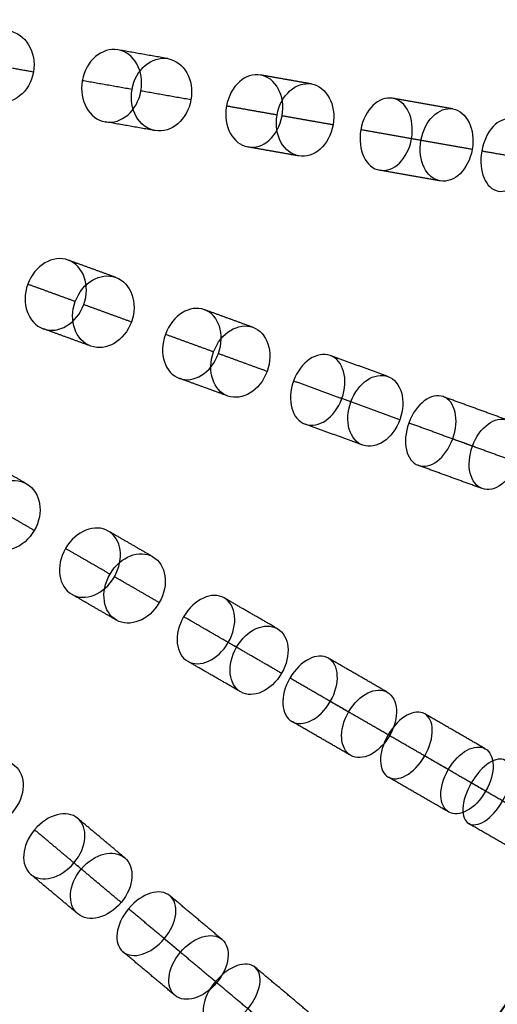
# Model space of a CAD drawing. Header units: millimetres. Extents: x -60 to 60, y -60 to 60.
# Tile 40 of 61: x 31 to 44, y -31 to -4. Entities that reach past the tile are written whole.
import ezdxf

# ---------------------------------------------------------------- set-up
doc = ezdxf.new("R2010")
doc.units = ezdxf.units.MM
doc.header["$MEASUREMENT"] = 0
doc.layers.add('Metal', color=7, linetype='Continuous', true_color=0xb2b2b2)
doc.layers.add('Opal glass', color=7, linetype='Continuous', true_color=0x7b7b7b)

msp = doc.modelspace()

# ---------------------------------------------------------------- linework, layer by layer
at = {"layer": 'Metal'}
for centre, radius in [((0.397, -0.384, 97.154), 56.961), ((0.397, -0.384, 93.154), 53.961), ((0.397, -0.384, 100.154), 53.961)]:
    msp.add_circle(centre, radius, dxfattribs=at)
for centre, radius, start, end in [((0.397, -0.384, 107.154), 56.961, 285.0362, 95.9739), ((0.397, -0.384, 107.154), 56.961, 285.0362, 95.9739), ((0.397, -0.384, 102.154), 56.961, 285.5577, 85.3424), ((0.397, -0.384, 107.154), 55.461, 285.159, 95.8511), ((0.397, -0.384, 107.154), 53.961, 285.2887, 95.7214), ((0.397, -0.384, 107.154), 53.961, 285.2887, 95.7214), ((0.39, -0.346, 97.154), 60, 180, 0), ((0.39, -0.346, 107.154), 60, 180, 0), ((0.39, -0.346, 97.154), 60, 180, 0), ((0.39, -0.346, 97.154), 58.5, 180, 360), ((0.39, -0.346, 97.154), 57, 180, 0), ((0.39, -0.346, 107.154), 57, 180, 0), ((0.39, -0.346, 97.154), 57, 180, 0)]:
    msp.add_arc(centre, radius, start, end, dxfattribs=at)
for points, knots in [([(31.643, -5.857, 158.074), (31.741, -5.304, 158.074), (31.424, -4.803, 158.313), (30.958, -4.721, 158.598), (30.492, -4.638, 158.882), (30.023, -5.001, 159.121), (29.925, -5.554, 159.121), (29.828, -6.107, 159.121), (30.144, -6.608, 158.882), (30.611, -6.69, 158.598), (31.077, -6.773, 158.313), (31.546, -6.41, 158.074), (31.643, -5.857, 158.074)], [0, 0, 0, 0, 1.752923, 1.752923, 1.752923, 3.505767, 3.505767, 3.505767, 5.258611, 5.258611, 5.258611, 7.011534, 7.011534, 7.011534, 7.011534]), ([(31.643, -5.857, 158.074), (31.741, -5.304, 158.074), (31.424, -4.803, 158.313), (30.958, -4.721, 158.598), (30.492, -4.638, 158.882), (30.023, -5.001, 159.121), (29.925, -5.554, 159.121), (29.828, -6.107, 159.121), (30.144, -6.608, 158.882), (30.611, -6.69, 158.598), (31.077, -6.773, 158.313), (31.546, -6.41, 158.074), (31.643, -5.857, 158.074)], [0, 0, 0, 0, 1.752923, 1.752923, 1.752923, 3.505767, 3.505767, 3.505767, 5.258611, 5.258611, 5.258611, 7.011534, 7.011534, 7.011534, 7.011534]), ([(34.585, -6.376, 152.357), (34.488, -6.927, 152.357), (34.046, -7.296, 152.632), (33.609, -7.219, 152.96), (33.172, -7.142, 153.289), (32.883, -6.644, 153.563), (32.981, -6.093, 153.563), (33.078, -5.542, 153.563), (33.52, -5.172, 153.289), (33.957, -5.249, 152.96), (34.394, -5.326, 152.632), (34.682, -5.824, 152.357), (34.585, -6.376, 152.357)], [0, 0, 0, 0, 1.74963, 1.74963, 1.74963, 3.499203, 3.499203, 3.499203, 5.248777, 5.248777, 5.248777, 6.998407, 6.998407, 6.998407, 6.998407]), ([(34.585, -6.376, 152.357), (34.488, -6.927, 152.357), (34.046, -7.296, 152.632), (33.609, -7.219, 152.96), (33.172, -7.142, 153.289), (32.883, -6.644, 153.563), (32.981, -6.093, 153.563), (33.078, -5.542, 153.563), (33.52, -5.172, 153.289), (33.957, -5.249, 152.96), (34.394, -5.326, 152.632), (34.682, -5.824, 152.357), (34.585, -6.376, 152.357)], [0, 0, 0, 0, 1.74963, 1.74963, 1.74963, 3.499203, 3.499203, 3.499203, 5.248777, 5.248777, 5.248777, 6.998407, 6.998407, 6.998407, 6.998407]), ([(35.954, -6.617, 155.069), (36.051, -6.067, 155.069), (35.762, -5.568, 155.34), (35.322, -5.49, 155.664), (34.882, -5.413, 155.989), (34.439, -5.782, 156.26), (34.342, -6.333, 156.26), (34.245, -6.883, 156.26), (34.535, -7.382, 155.989), (34.975, -7.46, 155.664), (35.415, -7.537, 155.34), (35.857, -7.168, 155.069), (35.954, -6.617, 155.069)], [0, 0, 0, 0, 1.748435, 1.748435, 1.748435, 3.496823, 3.496823, 3.496823, 5.245211, 5.245211, 5.245211, 6.993645, 6.993645, 6.993645, 6.993645]), ([(35.954, -6.617, 155.069), (36.051, -6.067, 155.069), (35.762, -5.568, 155.34), (35.322, -5.49, 155.664), (34.882, -5.413, 155.989), (34.439, -5.782, 156.26), (34.342, -6.333, 156.26), (34.245, -6.883, 156.26), (34.535, -7.382, 155.989), (34.975, -7.46, 155.664), (35.415, -7.537, 155.34), (35.857, -7.168, 155.069), (35.954, -6.617, 155.069)], [0, 0, 0, 0, 1.748435, 1.748435, 1.748435, 3.496823, 3.496823, 3.496823, 5.245211, 5.245211, 5.245211, 6.993645, 6.993645, 6.993645, 6.993645]), ([(38.45, -7.057, 149.052), (38.351, -7.619, 149.052), (37.922, -7.98, 149.372), (37.516, -7.908, 149.739), (37.11, -7.836, 150.105), (36.83, -7.35, 150.425), (36.929, -6.789, 150.425), (37.028, -6.228, 150.425), (37.457, -5.867, 150.105), (37.863, -5.938, 149.739), (38.27, -6.01, 149.372), (38.549, -6.496, 149.052), (38.45, -7.057, 149.052)], [0, 0, 0, 0, 1.767236, 1.767236, 1.767236, 3.534244, 3.534244, 3.534244, 5.301251, 5.301251, 5.301251, 7.068488, 7.068488, 7.068488, 7.068488]), ([(38.45, -7.057, 149.052), (38.351, -7.619, 149.052), (37.922, -7.98, 149.372), (37.516, -7.908, 149.739), (37.11, -7.836, 150.105), (36.83, -7.35, 150.425), (36.929, -6.789, 150.425), (37.028, -6.228, 150.425), (37.457, -5.867, 150.105), (37.863, -5.938, 149.739), (38.27, -6.01, 149.372), (38.549, -6.496, 149.052), (38.45, -7.057, 149.052)], [0, 0, 0, 0, 1.767236, 1.767236, 1.767236, 3.534244, 3.534244, 3.534244, 5.301251, 5.301251, 5.301251, 7.068488, 7.068488, 7.068488, 7.068488]), ([(39.846, -7.303, 151.817), (39.945, -6.744, 151.817), (39.664, -6.256, 152.13), (39.254, -6.183, 152.492), (38.843, -6.111, 152.853), (38.412, -6.473, 153.166), (38.314, -7.033, 153.166), (38.215, -7.593, 153.166), (38.496, -8.081, 152.853), (38.906, -8.153, 152.492), (39.317, -8.225, 152.13), (39.747, -7.863, 151.817), (39.846, -7.303, 151.817)], [0, 0, 0, 0, 1.764149, 1.764149, 1.764149, 3.528113, 3.528113, 3.528113, 5.292078, 5.292078, 5.292078, 7.056226, 7.056226, 7.056226, 7.056226]), ([(39.846, -7.303, 151.817), (39.945, -6.744, 151.817), (39.664, -6.256, 152.13), (39.254, -6.183, 152.492), (38.843, -6.111, 152.853), (38.412, -6.473, 153.166), (38.314, -7.033, 153.166), (38.215, -7.593, 153.166), (38.496, -8.081, 152.853), (38.906, -8.153, 152.492), (39.317, -8.225, 152.13), (39.747, -7.863, 151.817), (39.846, -7.303, 151.817)], [0, 0, 0, 0, 1.764149, 1.764149, 1.764149, 3.528113, 3.528113, 3.528113, 5.292078, 5.292078, 5.292078, 7.056226, 7.056226, 7.056226, 7.056226]), ([(41.994, -7.682, 145.42), (41.896, -8.242, 145.42), (41.499, -8.61, 145.768), (41.127, -8.545, 146.171), (40.754, -8.479, 146.573), (40.507, -7.997, 146.921), (40.606, -7.437, 146.921), (40.704, -6.877, 146.921), (41.102, -6.509, 146.573), (41.474, -6.575, 146.171), (41.846, -6.641, 145.768), (42.093, -7.122, 145.42), (41.994, -7.682, 145.42)], [0, 0, 0, 0, 1.76442, 1.76442, 1.76442, 3.528644, 3.528644, 3.528644, 5.292867, 5.292867, 5.292867, 7.057287, 7.057287, 7.057287, 7.057287]), ([(41.994, -7.682, 145.42), (41.896, -8.242, 145.42), (41.499, -8.61, 145.768), (41.127, -8.545, 146.171), (40.754, -8.479, 146.573), (40.507, -7.997, 146.921), (40.606, -7.437, 146.921), (40.704, -6.877, 146.921), (41.102, -6.509, 146.573), (41.474, -6.575, 146.171), (41.846, -6.641, 145.768), (42.093, -7.122, 145.42), (41.994, -7.682, 145.42)], [0, 0, 0, 0, 1.76442, 1.76442, 1.76442, 3.528644, 3.528644, 3.528644, 5.292867, 5.292867, 5.292867, 7.057287, 7.057287, 7.057287, 7.057287]), ([(43.655, -7.975, 148.019), (43.753, -7.417, 148.019), (43.504, -6.933, 148.362), (43.127, -6.866, 148.759), (42.75, -6.8, 149.157), (42.35, -7.169, 149.499), (42.252, -7.728, 149.499), (42.154, -8.286, 149.499), (42.403, -8.77, 149.157), (42.78, -8.836, 148.759), (43.157, -8.903, 148.362), (43.556, -8.533, 148.019), (43.655, -7.975, 148.019)], [0, 0, 0, 0, 1.761644, 1.761644, 1.761644, 3.52313, 3.52313, 3.52313, 5.284617, 5.284617, 5.284617, 7.04626, 7.04626, 7.04626, 7.04626]), ([(43.655, -7.975, 148.019), (43.753, -7.417, 148.019), (43.504, -6.933, 148.362), (43.127, -6.866, 148.759), (42.75, -6.8, 149.157), (42.35, -7.169, 149.499), (42.252, -7.728, 149.499), (42.154, -8.286, 149.499), (42.403, -8.77, 149.157), (42.78, -8.836, 148.759), (43.157, -8.903, 148.362), (43.556, -8.533, 148.019), (43.655, -7.975, 148.019)], [0, 0, 0, 0, 1.761644, 1.761644, 1.761644, 3.52313, 3.52313, 3.52313, 5.284617, 5.284617, 5.284617, 7.04626, 7.04626, 7.04626, 7.04626]), ([(45.173, -8.243, 141.521), (45.074, -8.805, 141.521), (44.706, -9.176, 141.902), (44.37, -9.117, 142.336), (44.035, -9.057, 142.77), (43.815, -8.583, 143.15), (43.915, -8.021, 143.15), (44.014, -7.458, 143.15), (44.382, -7.088, 142.77), (44.718, -7.147, 142.336), (45.053, -7.206, 141.902), (45.272, -7.68, 141.521), (45.173, -8.243, 141.521)], [0, 0, 0, 0, 1.769106, 1.769106, 1.769106, 3.53796, 3.53796, 3.53796, 5.306813, 5.306813, 5.306813, 7.075919, 7.075919, 7.075919, 7.075919]), ([(45.173, -8.243, 141.521), (45.074, -8.805, 141.521), (44.706, -9.176, 141.902), (44.37, -9.117, 142.336), (44.035, -9.057, 142.77), (43.815, -8.583, 143.15), (43.915, -8.021, 143.15), (44.014, -7.458, 143.15), (44.382, -7.088, 142.77), (44.718, -7.147, 142.336), (45.053, -7.206, 141.902), (45.272, -7.68, 141.521), (45.173, -8.243, 141.521)], [0, 0, 0, 0, 1.769106, 1.769106, 1.769106, 3.53796, 3.53796, 3.53796, 5.306813, 5.306813, 5.306813, 7.075919, 7.075919, 7.075919, 7.075919]), ([(33.019, -12.222, 152.357), (32.827, -12.748, 152.357), (32.328, -13.035, 152.632), (31.911, -12.883, 152.96), (31.494, -12.731, 153.289), (31.296, -12.191, 153.563), (31.488, -11.665, 153.563), (31.679, -11.139, 153.563), (32.178, -10.852, 153.289), (32.595, -11.004, 152.96), (33.012, -11.156, 152.632), (33.21, -11.696, 152.357), (33.019, -12.222, 152.357)], [0, 0, 0, 0, 1.749631, 1.749631, 1.749631, 3.499204, 3.499204, 3.499204, 5.248777, 5.248777, 5.248777, 6.998407, 6.998407, 6.998407, 6.998407]), ([(33.019, -12.222, 152.357), (32.827, -12.748, 152.357), (32.328, -13.035, 152.632), (31.911, -12.883, 152.96), (31.494, -12.731, 153.289), (31.296, -12.191, 153.563), (31.488, -11.665, 153.563), (31.679, -11.139, 153.563), (32.178, -10.852, 153.289), (32.595, -11.004, 152.96), (33.012, -11.156, 152.632), (33.21, -11.696, 152.357), (33.019, -12.222, 152.357)], [0, 0, 0, 0, 1.749631, 1.749631, 1.749631, 3.499204, 3.499204, 3.499204, 5.248777, 5.248777, 5.248777, 6.998407, 6.998407, 6.998407, 6.998407]), ([(34.325, -12.698, 155.069), (34.516, -12.172, 155.069), (34.318, -11.631, 155.34), (33.898, -11.478, 155.664), (33.479, -11.325, 155.989), (32.978, -11.612, 156.26), (32.787, -12.138, 156.26), (32.596, -12.663, 156.26), (32.795, -13.205, 155.989), (33.214, -13.357, 155.664), (33.634, -13.51, 155.34), (34.134, -13.223, 155.069), (34.325, -12.698, 155.069)], [0, 0, 0, 0, 1.748435, 1.748435, 1.748435, 3.496823, 3.496823, 3.496823, 5.245211, 5.245211, 5.245211, 6.993645, 6.993645, 6.993645, 6.993645]), ([(34.325, -12.698, 155.069), (34.516, -12.172, 155.069), (34.318, -11.631, 155.34), (33.898, -11.478, 155.664), (33.479, -11.325, 155.989), (32.978, -11.612, 156.26), (32.787, -12.138, 156.26), (32.596, -12.663, 156.26), (32.795, -13.205, 155.989), (33.214, -13.357, 155.664), (33.634, -13.51, 155.34), (34.134, -13.223, 155.069), (34.325, -12.698, 155.069)], [0, 0, 0, 0, 1.748435, 1.748435, 1.748435, 3.496823, 3.496823, 3.496823, 5.245211, 5.245211, 5.245211, 6.993645, 6.993645, 6.993645, 6.993645]), ([(36.706, -13.564, 149.052), (36.511, -14.1, 149.052), (36.026, -14.381, 149.372), (35.639, -14.24, 149.739), (35.251, -14.099, 150.105), (35.061, -13.572, 150.425), (35.255, -13.036, 150.425), (35.45, -12.5, 150.425), (35.935, -12.219, 150.105), (36.323, -12.361, 149.739), (36.711, -12.502, 149.372), (36.901, -13.028, 149.052), (36.706, -13.564, 149.052)], [0, 0, 0, 0, 1.767237, 1.767237, 1.767237, 3.534244, 3.534244, 3.534244, 5.301251, 5.301251, 5.301251, 7.068488, 7.068488, 7.068488, 7.068488]), ([(36.706, -13.564, 149.052), (36.511, -14.1, 149.052), (36.026, -14.381, 149.372), (35.639, -14.24, 149.739), (35.251, -14.099, 150.105), (35.061, -13.572, 150.425), (35.255, -13.036, 150.425), (35.45, -12.5, 150.425), (35.935, -12.219, 150.105), (36.323, -12.361, 149.739), (36.711, -12.502, 149.372), (36.901, -13.028, 149.052), (36.706, -13.564, 149.052)], [0, 0, 0, 0, 1.767237, 1.767237, 1.767237, 3.534244, 3.534244, 3.534244, 5.301251, 5.301251, 5.301251, 7.068488, 7.068488, 7.068488, 7.068488]), ([(38.039, -14.049, 151.817), (38.233, -13.515, 151.817), (38.042, -12.986, 152.13), (37.65, -12.843, 152.492), (37.258, -12.701, 152.853), (36.771, -12.983, 153.166), (36.576, -13.517, 153.166), (36.382, -14.051, 153.166), (36.574, -14.58, 152.853), (36.966, -14.723, 152.492), (37.358, -14.865, 152.13), (37.844, -14.583, 151.817), (38.039, -14.049, 151.817)], [0, 0, 0, 0, 1.764148, 1.764148, 1.764148, 3.528113, 3.528113, 3.528113, 5.292077, 5.292077, 5.292077, 7.056226, 7.056226, 7.056226, 7.056226]), ([(38.039, -14.049, 151.817), (38.233, -13.515, 151.817), (38.042, -12.986, 152.13), (37.65, -12.843, 152.492), (37.258, -12.701, 152.853), (36.771, -12.983, 153.166), (36.576, -13.517, 153.166), (36.382, -14.051, 153.166), (36.574, -14.58, 152.853), (36.966, -14.723, 152.492), (37.358, -14.865, 152.13), (37.844, -14.583, 151.817), (38.039, -14.049, 151.817)], [0, 0, 0, 0, 1.764148, 1.764148, 1.764148, 3.528113, 3.528113, 3.528113, 5.292077, 5.292077, 5.292077, 7.056226, 7.056226, 7.056226, 7.056226]), ([(40.088, -14.795, 145.42), (39.894, -15.329, 145.42), (39.439, -15.623, 145.768), (39.084, -15.494, 146.171), (38.729, -15.365, 146.573), (38.569, -14.847, 146.921), (38.763, -14.313, 146.921), (38.958, -13.779, 146.921), (39.413, -13.485, 146.573), (39.768, -13.614, 146.171), (40.123, -13.744, 145.768), (40.283, -14.261, 145.42), (40.088, -14.795, 145.42)], [0, 0, 0, 0, 1.76442, 1.76442, 1.76442, 3.528643, 3.528643, 3.528643, 5.292867, 5.292867, 5.292867, 7.057287, 7.057287, 7.057287, 7.057287]), ([(40.088, -14.795, 145.42), (39.894, -15.329, 145.42), (39.439, -15.623, 145.768), (39.084, -15.494, 146.171), (38.729, -15.365, 146.573), (38.569, -14.847, 146.921), (38.763, -14.313, 146.921), (38.958, -13.779, 146.921), (39.413, -13.485, 146.573), (39.768, -13.614, 146.171), (40.123, -13.744, 145.768), (40.283, -14.261, 145.42), (40.088, -14.795, 145.42)], [0, 0, 0, 0, 1.76442, 1.76442, 1.76442, 3.528643, 3.528643, 3.528643, 5.292867, 5.292867, 5.292867, 7.057287, 7.057287, 7.057287, 7.057287]), ([(41.673, -15.372, 148.019), (41.867, -14.839, 148.019), (41.705, -14.32, 148.362), (41.346, -14.189, 148.759), (40.986, -14.058, 149.157), (40.528, -14.352, 149.499), (40.334, -14.885, 149.499), (40.14, -15.417, 149.499), (40.302, -15.937, 149.157), (40.662, -16.068, 148.759), (41.021, -16.199, 148.362), (41.479, -15.904, 148.019), (41.673, -15.372, 148.019)], [0, 0, 0, 0, 1.761644, 1.761644, 1.761644, 3.52313, 3.52313, 3.52313, 5.284616, 5.284616, 5.284616, 7.04626, 7.04626, 7.04626, 7.04626]), ([(41.673, -15.372, 148.019), (41.867, -14.839, 148.019), (41.705, -14.32, 148.362), (41.346, -14.189, 148.759), (40.986, -14.058, 149.157), (40.528, -14.352, 149.499), (40.334, -14.885, 149.499), (40.14, -15.417, 149.499), (40.302, -15.937, 149.157), (40.662, -16.068, 148.759), (41.021, -16.199, 148.362), (41.479, -15.904, 148.019), (41.673, -15.372, 148.019)], [0, 0, 0, 0, 1.761644, 1.761644, 1.761644, 3.52313, 3.52313, 3.52313, 5.284616, 5.284616, 5.284616, 7.04626, 7.04626, 7.04626, 7.04626]), ([(43.121, -15.899, 141.521), (42.926, -16.436, 141.521), (42.499, -16.737, 141.902), (42.179, -16.62, 142.336), (41.859, -16.504, 142.77), (41.725, -15.999, 143.15), (41.921, -15.462, 143.15), (42.116, -14.925, 143.15), (42.543, -14.624, 142.77), (42.863, -14.741, 142.336), (43.184, -14.858, 141.902), (43.317, -15.362, 141.521), (43.121, -15.899, 141.521)], [0, 0, 0, 0, 1.769106, 1.769106, 1.769106, 3.537959, 3.537959, 3.537959, 5.306813, 5.306813, 5.306813, 7.075919, 7.075919, 7.075919, 7.075919]), ([(43.121, -15.899, 141.521), (42.926, -16.436, 141.521), (42.499, -16.737, 141.902), (42.179, -16.62, 142.336), (41.859, -16.504, 142.77), (41.725, -15.999, 143.15), (41.921, -15.462, 143.15), (42.116, -14.925, 143.15), (42.543, -14.624, 142.77), (42.863, -14.741, 142.336), (43.184, -14.858, 141.902), (43.317, -15.362, 141.521), (43.121, -15.899, 141.521)], [0, 0, 0, 0, 1.769106, 1.769106, 1.769106, 3.537959, 3.537959, 3.537959, 5.306813, 5.306813, 5.306813, 7.075919, 7.075919, 7.075919, 7.075919]), ([(44.88, -16.539, 144.01), (45.075, -16.004, 144.01), (44.94, -15.497, 144.384), (44.614, -15.378, 144.813), (44.289, -15.26, 145.243), (43.858, -15.562, 145.616), (43.664, -16.096, 145.616), (43.469, -16.631, 145.616), (43.605, -17.139, 145.243), (43.93, -17.258, 144.813), (44.256, -17.376, 144.384), (44.686, -17.074, 144.01), (44.88, -16.539, 144.01)], [0, 0, 0, 0, 1.765809, 1.765809, 1.765809, 3.531415, 3.531415, 3.531415, 5.297022, 5.297022, 5.297022, 7.06283, 7.06283, 7.06283, 7.06283]), ([(44.88, -16.539, 144.01), (45.075, -16.004, 144.01), (44.94, -15.497, 144.384), (44.614, -15.378, 144.813), (44.289, -15.26, 145.243), (43.858, -15.562, 145.616), (43.664, -16.096, 145.616), (43.469, -16.631, 145.616), (43.605, -17.139, 145.243), (43.93, -17.258, 144.813), (44.256, -17.376, 144.384), (44.686, -17.074, 144.01), (44.88, -16.539, 144.01)], [0, 0, 0, 0, 1.765809, 1.765809, 1.765809, 3.531415, 3.531415, 3.531415, 5.297022, 5.297022, 5.297022, 7.06283, 7.06283, 7.06283, 7.06283]), ([(31.665, -18.403, 155.069), (31.944, -17.919, 155.069), (31.843, -17.351, 155.34), (31.456, -17.127, 155.664), (31.069, -16.904, 155.989), (30.527, -17.1, 156.26), (30.247, -17.584, 156.26), (29.968, -18.068, 156.26), (30.069, -18.636, 155.989), (30.456, -18.859, 155.664), (30.843, -19.083, 155.34), (31.385, -18.887, 155.069), (31.665, -18.403, 155.069)], [0, 0, 0, 0, 1.748435, 1.748435, 1.748435, 3.496823, 3.496823, 3.496823, 5.245211, 5.245211, 5.245211, 6.993645, 6.993645, 6.993645, 6.993645]), ([(31.665, -18.403, 155.069), (31.944, -17.919, 155.069), (31.843, -17.351, 155.34), (31.456, -17.127, 155.664), (31.069, -16.904, 155.989), (30.527, -17.1, 156.26), (30.247, -17.584, 156.26), (29.968, -18.068, 156.26), (30.069, -18.636, 155.989), (30.456, -18.859, 155.664), (30.843, -19.083, 155.34), (31.385, -18.887, 155.069), (31.665, -18.403, 155.069)], [0, 0, 0, 0, 1.748435, 1.748435, 1.748435, 3.496823, 3.496823, 3.496823, 5.245211, 5.245211, 5.245211, 6.993645, 6.993645, 6.993645, 6.993645]), ([(33.859, -19.669, 149.052), (33.574, -20.163, 149.052), (33.048, -20.356, 149.372), (32.691, -20.15, 149.739), (32.334, -19.944, 150.105), (32.237, -19.391, 150.425), (32.522, -18.898, 150.425), (32.807, -18.404, 150.425), (33.334, -18.211, 150.105), (33.691, -18.418, 149.739), (34.048, -18.624, 149.372), (34.144, -19.176, 149.052), (33.859, -19.669, 149.052)], [0, 0, 0, 0, 1.767236, 1.767236, 1.767236, 3.534244, 3.534244, 3.534244, 5.301251, 5.301251, 5.301251, 7.068488, 7.068488, 7.068488, 7.068488]), ([(33.859, -19.669, 149.052), (33.574, -20.163, 149.052), (33.048, -20.356, 149.372), (32.691, -20.15, 149.739), (32.334, -19.944, 150.105), (32.237, -19.391, 150.425), (32.522, -18.898, 150.425), (32.807, -18.404, 150.425), (33.334, -18.211, 150.105), (33.691, -18.418, 149.739), (34.048, -18.624, 149.372), (34.144, -19.176, 149.052), (33.859, -19.669, 149.052)], [0, 0, 0, 0, 1.767236, 1.767236, 1.767236, 3.534244, 3.534244, 3.534244, 5.301251, 5.301251, 5.301251, 7.068488, 7.068488, 7.068488, 7.068488]), ([(35.087, -20.378, 151.817), (35.371, -19.886, 151.817), (35.275, -19.332, 152.13), (34.913, -19.124, 152.492), (34.552, -18.915, 152.853), (34.024, -19.108, 153.166), (33.739, -19.6, 153.166), (33.455, -20.093, 153.166), (33.552, -20.647, 152.853), (33.913, -20.856, 152.492), (34.275, -21.064, 152.13), (34.803, -20.871, 151.817), (35.087, -20.378, 151.817)], [0, 0, 0, 0, 1.764149, 1.764149, 1.764149, 3.528113, 3.528113, 3.528113, 5.292078, 5.292078, 5.292078, 7.056226, 7.056226, 7.056226, 7.056226]), ([(35.087, -20.378, 151.817), (35.371, -19.886, 151.817), (35.275, -19.332, 152.13), (34.913, -19.124, 152.492), (34.552, -18.915, 152.853), (34.024, -19.108, 153.166), (33.739, -19.6, 153.166), (33.455, -20.093, 153.166), (33.552, -20.647, 152.853), (33.913, -20.856, 152.492), (34.275, -21.064, 152.13), (34.803, -20.871, 151.817), (35.087, -20.378, 151.817)], [0, 0, 0, 0, 1.764149, 1.764149, 1.764149, 3.528113, 3.528113, 3.528113, 5.292078, 5.292078, 5.292078, 7.056226, 7.056226, 7.056226, 7.056226]), ([(36.976, -21.469, 145.42), (36.692, -21.962, 145.42), (36.193, -22.172, 145.768), (35.866, -21.983, 146.171), (35.539, -21.794, 146.573), (35.471, -21.256, 146.921), (35.755, -20.764, 146.921), (36.039, -20.272, 146.921), (36.539, -20.062, 146.573), (36.866, -20.251, 146.171), (37.193, -20.44, 145.768), (37.26, -20.977, 145.42), (36.976, -21.469, 145.42)], [0, 0, 0, 0, 1.76442, 1.76442, 1.76442, 3.528644, 3.528644, 3.528644, 5.292867, 5.292867, 5.292867, 7.057287, 7.057287, 7.057287, 7.057287]), ([(36.976, -21.469, 145.42), (36.692, -21.962, 145.42), (36.193, -22.172, 145.768), (35.866, -21.983, 146.171), (35.539, -21.794, 146.573), (35.471, -21.256, 146.921), (35.755, -20.764, 146.921), (36.039, -20.272, 146.921), (36.539, -20.062, 146.573), (36.866, -20.251, 146.171), (37.193, -20.44, 145.768), (37.26, -20.977, 145.42), (36.976, -21.469, 145.42)], [0, 0, 0, 0, 1.76442, 1.76442, 1.76442, 3.528644, 3.528644, 3.528644, 5.292867, 5.292867, 5.292867, 7.057287, 7.057287, 7.057287, 7.057287]), ([(38.436, -22.312, 148.019), (38.72, -21.821, 148.019), (38.651, -21.282, 148.362), (38.32, -21.09, 148.759), (37.988, -20.899, 149.157), (37.486, -21.109, 149.499), (37.203, -21.6, 149.499), (36.919, -22.091, 149.499), (36.988, -22.631, 149.157), (37.32, -22.822, 148.759), (37.651, -23.014, 148.362), (38.153, -22.803, 148.019), (38.436, -22.312, 148.019)], [0, 0, 0, 0, 1.761644, 1.761644, 1.761644, 3.52313, 3.52313, 3.52313, 5.284617, 5.284617, 5.284617, 7.04626, 7.04626, 7.04626, 7.04626]), ([(38.436, -22.312, 148.019), (38.72, -21.821, 148.019), (38.651, -21.282, 148.362), (38.32, -21.09, 148.759), (37.988, -20.899, 149.157), (37.486, -21.109, 149.499), (37.203, -21.6, 149.499), (36.919, -22.091, 149.499), (36.988, -22.631, 149.157), (37.32, -22.822, 148.759), (37.651, -23.014, 148.362), (38.153, -22.803, 148.019), (38.436, -22.312, 148.019)], [0, 0, 0, 0, 1.761644, 1.761644, 1.761644, 3.52313, 3.52313, 3.52313, 5.284617, 5.284617, 5.284617, 7.04626, 7.04626, 7.04626, 7.04626]), ([(39.771, -23.083, 141.521), (39.486, -23.578, 141.521), (39.014, -23.8, 141.902), (38.718, -23.63, 142.336), (38.423, -23.459, 142.77), (38.379, -22.939, 143.15), (38.665, -22.444, 143.15), (38.95, -21.95, 143.15), (39.423, -21.727, 142.77), (39.718, -21.898, 142.336), (40.014, -22.068, 141.902), (40.057, -22.588, 141.521), (39.771, -23.083, 141.521)], [0, 0, 0, 0, 1.769106, 1.769106, 1.769106, 3.537959, 3.537959, 3.537959, 5.306813, 5.306813, 5.306813, 7.075919, 7.075919, 7.075919, 7.075919]), ([(39.771, -23.083, 141.521), (39.486, -23.578, 141.521), (39.014, -23.8, 141.902), (38.718, -23.63, 142.336), (38.423, -23.459, 142.77), (38.379, -22.939, 143.15), (38.665, -22.444, 143.15), (38.95, -21.95, 143.15), (39.423, -21.727, 142.77), (39.718, -21.898, 142.336), (40.014, -22.068, 141.902), (40.057, -22.588, 141.521), (39.771, -23.083, 141.521)], [0, 0, 0, 0, 1.769106, 1.769106, 1.769106, 3.537959, 3.537959, 3.537959, 5.306813, 5.306813, 5.306813, 7.075919, 7.075919, 7.075919, 7.075919]), ([(41.393, -24.019, 144.01), (41.677, -23.526, 144.01), (41.632, -23.003, 144.384), (41.332, -22.829, 144.813), (41.032, -22.656, 145.243), (40.556, -22.879, 145.616), (40.271, -23.372, 145.616), (39.987, -23.864, 145.616), (40.032, -24.388, 145.243), (40.332, -24.561, 144.813), (40.632, -24.735, 144.384), (41.108, -24.512, 144.01), (41.393, -24.019, 144.01)], [0, 0, 0, 0, 1.765809, 1.765809, 1.765809, 3.531415, 3.531415, 3.531415, 5.297022, 5.297022, 5.297022, 7.06283, 7.06283, 7.06283, 7.06283]), ([(41.393, -24.019, 144.01), (41.677, -23.526, 144.01), (41.632, -23.003, 144.384), (41.332, -22.829, 144.813), (41.032, -22.656, 145.243), (40.556, -22.879, 145.616), (40.271, -23.372, 145.616), (39.987, -23.864, 145.616), (40.032, -24.388, 145.243), (40.332, -24.561, 144.813), (40.632, -24.735, 144.384), (41.108, -24.512, 144.01), (41.393, -24.019, 144.01)], [0, 0, 0, 0, 1.765809, 1.765809, 1.765809, 3.531415, 3.531415, 3.531415, 5.297022, 5.297022, 5.297022, 7.06283, 7.06283, 7.06283, 7.06283]), ([(42.355, -24.575, 137.169), (42.061, -25.083, 137.169), (41.614, -25.301, 137.603), (41.355, -25.152, 138.066), (41.096, -25.003, 138.528), (41.06, -24.505, 138.96), (41.354, -23.997, 138.96), (41.647, -23.488, 138.96), (42.096, -23.271, 138.528), (42.355, -23.42, 138.066), (42.614, -23.569, 137.603), (42.648, -24.066, 137.169), (42.355, -24.575, 137.169)], [0, 0, 0, 0, 1.798117, 1.798117, 1.798117, 3.595535, 3.595535, 3.595535, 5.392954, 5.392954, 5.392954, 7.191071, 7.191071, 7.191071, 7.191071]), ([(42.355, -24.575, 137.169), (42.061, -25.083, 137.169), (41.614, -25.301, 137.603), (41.355, -25.152, 138.066), (41.096, -25.003, 138.528), (41.06, -24.505, 138.96), (41.354, -23.997, 138.96), (41.647, -23.488, 138.96), (42.096, -23.271, 138.528), (42.355, -23.42, 138.066), (42.614, -23.569, 137.603), (42.648, -24.066, 137.169), (42.355, -24.575, 137.169)], [0, 0, 0, 0, 1.798117, 1.798117, 1.798117, 3.595535, 3.595535, 3.595535, 5.392954, 5.392954, 5.392954, 7.191071, 7.191071, 7.191071, 7.191071]), ([(44.024, -25.539, 139.733), (44.316, -25.033, 139.733), (44.28, -24.531, 140.155), (44.014, -24.378, 140.612), (43.747, -24.224, 141.07), (43.294, -24.443, 141.49), (43.002, -24.948, 141.49), (42.71, -25.453, 141.49), (42.747, -25.956, 141.07), (43.014, -26.11, 140.612), (43.28, -26.263, 140.155), (43.733, -26.044, 139.733), (44.024, -25.539, 139.733)], [0, 0, 0, 0, 1.791385, 1.791385, 1.791385, 3.582219, 3.582219, 3.582219, 5.373052, 5.373052, 5.373052, 7.164437, 7.164437, 7.164437, 7.164437]), ([(44.024, -25.539, 139.733), (44.316, -25.033, 139.733), (44.28, -24.531, 140.155), (44.014, -24.378, 140.612), (43.747, -24.224, 141.07), (43.294, -24.443, 141.49), (43.002, -24.948, 141.49), (42.71, -25.453, 141.49), (42.747, -25.956, 141.07), (43.014, -26.11, 140.612), (43.28, -26.263, 140.155), (43.733, -26.044, 139.733), (44.024, -25.539, 139.733)], [0, 0, 0, 0, 1.791385, 1.791385, 1.791385, 3.582219, 3.582219, 3.582219, 5.373052, 5.373052, 5.373052, 7.164437, 7.164437, 7.164437, 7.164437]), ([(31.081, -26.099, 151.817), (31.447, -25.664, 151.817), (31.448, -25.101, 152.13), (31.128, -24.833, 152.492), (30.809, -24.565, 152.853), (30.255, -24.664, 153.166), (29.889, -25.099, 153.166), (29.524, -25.534, 153.166), (29.523, -26.097, 152.853), (29.843, -26.365, 152.492), (30.162, -26.633, 152.13), (30.716, -26.535, 151.817), (31.081, -26.099, 151.817)], [0, 0, 0, 0, 1.764148, 1.764148, 1.764148, 3.528113, 3.528113, 3.528113, 5.292077, 5.292077, 5.292077, 7.056226, 7.056226, 7.056226, 7.056226]), ([(31.081, -26.099, 151.817), (31.447, -25.664, 151.817), (31.448, -25.101, 152.13), (31.128, -24.833, 152.492), (30.809, -24.565, 152.853), (30.255, -24.664, 153.166), (29.889, -25.099, 153.166), (29.524, -25.534, 153.166), (29.523, -26.097, 152.853), (29.843, -26.365, 152.492), (30.162, -26.633, 152.13), (30.716, -26.535, 151.817), (31.081, -26.099, 151.817)], [0, 0, 0, 0, 1.764148, 1.764148, 1.764148, 3.528113, 3.528113, 3.528113, 5.292077, 5.292077, 5.292077, 7.056226, 7.056226, 7.056226, 7.056226]), ([(44.489, -25.807, 132.766), (44.196, -26.314, 132.766), (43.783, -26.554, 133.22), (43.561, -26.426, 133.708), (43.339, -26.297, 134.195), (43.338, -25.819, 134.648), (43.631, -25.312, 134.648), (43.924, -24.804, 134.648), (44.339, -24.565, 134.195), (44.561, -24.694, 133.708), (44.783, -24.822, 133.22), (44.782, -25.3, 132.766), (44.489, -25.807, 132.766)], [0, 0, 0, 0, 1.79597, 1.79597, 1.79597, 3.591281, 3.591281, 3.591281, 5.386591, 5.386591, 5.386591, 7.182562, 7.182562, 7.182562, 7.182562]), ([(44.489, -25.807, 132.766), (44.196, -26.314, 132.766), (43.783, -26.554, 133.22), (43.561, -26.426, 133.708), (43.339, -26.297, 134.195), (43.338, -25.819, 134.648), (43.631, -25.312, 134.648), (43.924, -24.804, 134.648), (44.339, -24.565, 134.195), (44.561, -24.694, 133.708), (44.783, -24.822, 133.22), (44.782, -25.3, 132.766), (44.489, -25.807, 132.766)], [0, 0, 0, 0, 1.79597, 1.79597, 1.79597, 3.591281, 3.591281, 3.591281, 5.386591, 5.386591, 5.386591, 7.182562, 7.182562, 7.182562, 7.182562]), ([(32.752, -27.501, 145.42), (32.387, -27.937, 145.42), (31.859, -28.057, 145.768), (31.57, -27.814, 146.171), (31.28, -27.572, 146.573), (31.307, -27.03, 146.921), (31.672, -26.595, 146.921), (32.038, -26.16, 146.921), (32.566, -26.039, 146.573), (32.855, -26.282, 146.171), (33.145, -26.525, 145.768), (33.118, -27.066, 145.42), (32.752, -27.501, 145.42)], [0, 0, 0, 0, 1.76442, 1.76442, 1.76442, 3.528643, 3.528643, 3.528643, 5.292867, 5.292867, 5.292867, 7.057287, 7.057287, 7.057287, 7.057287]), ([(32.752, -27.501, 145.42), (32.387, -27.937, 145.42), (31.859, -28.057, 145.768), (31.57, -27.814, 146.171), (31.28, -27.572, 146.573), (31.307, -27.03, 146.921), (31.672, -26.595, 146.921), (32.038, -26.16, 146.921), (32.566, -26.039, 146.573), (32.855, -26.282, 146.171), (33.145, -26.525, 145.768), (33.118, -27.066, 145.42), (32.752, -27.501, 145.42)], [0, 0, 0, 0, 1.76442, 1.76442, 1.76442, 3.528643, 3.528643, 3.528643, 5.292867, 5.292867, 5.292867, 7.057287, 7.057287, 7.057287, 7.057287]), ([(34.044, -28.585, 148.019), (34.408, -28.151, 148.019), (34.435, -27.608, 148.362), (34.141, -27.361, 148.759), (33.848, -27.115, 149.157), (33.317, -27.235, 149.499), (32.953, -27.67, 149.499), (32.589, -28.104, 149.499), (32.563, -28.647, 149.157), (32.856, -28.894, 148.759), (33.149, -29.14, 148.362), (33.68, -29.019, 148.019), (34.044, -28.585, 148.019)], [0, 0, 0, 0, 1.761644, 1.761644, 1.761644, 3.52313, 3.52313, 3.52313, 5.284617, 5.284617, 5.284617, 7.04626, 7.04626, 7.04626, 7.04626]), ([(34.044, -28.585, 148.019), (34.408, -28.151, 148.019), (34.435, -27.608, 148.362), (34.141, -27.361, 148.759), (33.848, -27.115, 149.157), (33.317, -27.235, 149.499), (32.953, -27.67, 149.499), (32.589, -28.104, 149.499), (32.563, -28.647, 149.157), (32.856, -28.894, 148.759), (33.149, -29.14, 148.362), (33.68, -29.019, 148.019), (34.044, -28.585, 148.019)], [0, 0, 0, 0, 1.761644, 1.761644, 1.761644, 3.52313, 3.52313, 3.52313, 5.284617, 5.284617, 5.284617, 7.04626, 7.04626, 7.04626, 7.04626]), ([(35.225, -29.576, 141.521), (34.858, -30.014, 141.521), (34.354, -30.151, 141.902), (34.093, -29.932, 142.336), (33.832, -29.713, 142.77), (33.879, -29.192, 143.15), (34.246, -28.755, 143.15), (34.613, -28.317, 143.15), (35.118, -28.181, 142.77), (35.379, -28.4, 142.336), (35.64, -28.619, 141.902), (35.592, -29.139, 141.521), (35.225, -29.576, 141.521)], [0, 0, 0, 0, 1.769106, 1.769106, 1.769106, 3.537959, 3.537959, 3.537959, 5.306813, 5.306813, 5.306813, 7.075919, 7.075919, 7.075919, 7.075919]), ([(35.225, -29.576, 141.521), (34.858, -30.014, 141.521), (34.354, -30.151, 141.902), (34.093, -29.932, 142.336), (33.832, -29.713, 142.77), (33.879, -29.192, 143.15), (34.246, -28.755, 143.15), (34.613, -28.317, 143.15), (35.118, -28.181, 142.77), (35.379, -28.4, 142.336), (35.64, -28.619, 141.902), (35.592, -29.139, 141.521), (35.225, -29.576, 141.521)], [0, 0, 0, 0, 1.769106, 1.769106, 1.769106, 3.537959, 3.537959, 3.537959, 5.306813, 5.306813, 5.306813, 7.075919, 7.075919, 7.075919, 7.075919]), ([(36.659, -30.779, 144.01), (37.025, -30.343, 144.01), (37.071, -29.82, 144.384), (36.806, -29.597, 144.813), (36.541, -29.375, 145.243), (36.033, -29.511, 145.616), (35.667, -29.947, 145.616), (35.301, -30.383, 145.616), (35.255, -30.907, 145.243), (35.52, -31.129, 144.813), (35.786, -31.352, 144.384), (36.293, -31.215, 144.01), (36.659, -30.779, 144.01)], [0, 0, 0, 0, 1.765809, 1.765809, 1.765809, 3.531415, 3.531415, 3.531415, 5.297022, 5.297022, 5.297022, 7.06283, 7.06283, 7.06283, 7.06283]), ([(36.659, -30.779, 144.01), (37.025, -30.343, 144.01), (37.071, -29.82, 144.384), (36.806, -29.597, 144.813), (36.541, -29.375, 145.243), (36.033, -29.511, 145.616), (35.667, -29.947, 145.616), (35.301, -30.383, 145.616), (35.255, -30.907, 145.243), (35.52, -31.129, 144.813), (35.786, -31.352, 144.384), (36.293, -31.215, 144.01), (36.659, -30.779, 144.01)], [0, 0, 0, 0, 1.765809, 1.765809, 1.765809, 3.531415, 3.531415, 3.531415, 5.297022, 5.297022, 5.297022, 7.06283, 7.06283, 7.06283, 7.06283]), ([(37.51, -31.494, 137.169), (37.133, -31.943, 137.169), (36.654, -32.081, 137.603), (36.425, -31.889, 138.066), (36.196, -31.697, 138.528), (36.247, -31.2, 138.96), (36.625, -30.751, 138.96), (37.002, -30.301, 138.96), (37.482, -30.164, 138.528), (37.711, -30.357, 138.066), (37.94, -30.549, 137.603), (37.887, -31.044, 137.169), (37.51, -31.494, 137.169)], [0, 0, 0, 0, 1.798117, 1.798117, 1.798117, 3.595535, 3.595535, 3.595535, 5.392954, 5.392954, 5.392954, 7.191071, 7.191071, 7.191071, 7.191071]), ([(37.51, -31.494, 137.169), (37.133, -31.943, 137.169), (36.654, -32.081, 137.603), (36.425, -31.889, 138.066), (36.196, -31.697, 138.528), (36.247, -31.2, 138.96), (36.625, -30.751, 138.96), (37.002, -30.301, 138.96), (37.482, -30.164, 138.528), (37.711, -30.357, 138.066), (37.94, -30.549, 137.603), (37.887, -31.044, 137.169), (37.51, -31.494, 137.169)], [0, 0, 0, 0, 1.798117, 1.798117, 1.798117, 3.595535, 3.595535, 3.595535, 5.392954, 5.392954, 5.392954, 7.191071, 7.191071, 7.191071, 7.191071])]:
    msp.add_open_spline(points, degree=3, knots=knots, dxfattribs=at)
for points in [[(35.322, -5.49, 155.664), (34.639, -5.37, 154.312), (33.957, -5.249, 152.96)], [(31.643, -5.857, 158.074), (31.117, -5.764, 156.638), (30.59, -5.671, 155.201)], [(34.342, -6.333, 156.26), (33.662, -6.213, 154.911), (32.981, -6.093, 153.563)], [(39.254, -6.183, 152.492), (38.559, -6.061, 151.115), (37.863, -5.938, 149.739)], [(35.954, -6.617, 155.069), (35.27, -6.496, 153.713), (34.585, -6.376, 152.357)], [(43.127, -6.866, 148.759), (42.301, -6.721, 147.465), (41.474, -6.575, 146.171)], [(38.314, -7.033, 153.166), (37.621, -6.911, 151.795), (36.929, -6.789, 150.425)], [(34.975, -7.46, 155.664), (34.292, -7.339, 154.312), (33.609, -7.219, 152.96)], [(39.846, -7.303, 151.817), (39.148, -7.18, 150.434), (38.45, -7.057, 149.052)], [(42.252, -7.728, 149.499), (41.429, -7.582, 148.21), (40.606, -7.437, 146.921)], [(43.655, -7.975, 148.019), (42.824, -7.828, 146.719), (41.994, -7.682, 145.42)], [(38.906, -8.153, 152.492), (38.211, -8.03, 151.115), (37.516, -7.908, 149.739)], [(45.741, -8.343, 145.616), (44.828, -8.182, 144.383), (43.915, -8.021, 143.15)], [(42.78, -8.836, 148.759), (41.953, -8.69, 147.465), (41.127, -8.545, 146.171)], [(33.898, -11.478, 155.664), (33.247, -11.241, 154.312), (32.595, -11.004, 152.96)], [(32.787, -12.138, 156.26), (32.137, -11.901, 154.911), (31.488, -11.665, 153.563)], [(34.325, -12.698, 155.069), (33.672, -12.46, 153.713), (33.019, -12.222, 152.357)], [(37.65, -12.843, 152.492), (36.986, -12.602, 151.115), (36.323, -12.361, 149.739)], [(33.214, -13.357, 155.664), (32.563, -13.12, 154.312), (31.911, -12.883, 152.96)], [(36.576, -13.517, 153.166), (35.916, -13.276, 151.795), (35.255, -13.036, 150.425)], [(38.039, -14.049, 151.817), (37.372, -13.807, 150.434), (36.706, -13.564, 149.052)], [(41.346, -14.189, 148.759), (40.557, -13.902, 147.465), (39.768, -13.614, 146.171)], [(36.966, -14.723, 152.492), (36.302, -14.481, 151.115), (35.639, -14.24, 149.739)], [(40.334, -14.885, 149.499), (39.549, -14.599, 148.21), (38.763, -14.313, 146.921)], [(41.673, -15.372, 148.019), (40.881, -15.083, 146.719), (40.088, -14.795, 145.42)], [(44.614, -15.378, 144.813), (43.739, -15.06, 143.575), (42.863, -14.741, 142.336)], [(40.662, -16.068, 148.759), (39.873, -15.781, 147.465), (39.084, -15.494, 146.171)], [(43.664, -16.096, 145.616), (42.792, -15.779, 144.383), (41.921, -15.462, 143.15)], [(44.88, -16.539, 144.01), (44.001, -16.219, 142.766), (43.121, -15.899, 141.521)], [(31.456, -17.127, 155.664), (30.856, -16.781, 154.312), (30.255, -16.434, 152.96)], [(43.93, -17.258, 144.813), (43.055, -16.939, 143.575), (42.179, -16.62, 142.336)], [(31.665, -18.403, 155.069), (31.063, -18.055, 153.713), (30.461, -17.707, 152.357)], [(34.913, -19.124, 152.492), (34.302, -18.771, 151.115), (33.691, -18.418, 149.739)], [(33.739, -19.6, 153.166), (33.131, -19.249, 151.795), (32.522, -18.898, 150.425)], [(35.087, -20.378, 151.817), (34.473, -20.024, 150.434), (33.859, -19.669, 149.052)], [(33.913, -20.856, 152.492), (33.302, -20.503, 151.115), (32.691, -20.15, 149.739)], [(38.32, -21.09, 148.759), (37.593, -20.67, 147.465), (36.866, -20.251, 146.171)], [(37.203, -21.6, 149.499), (36.479, -21.182, 148.21), (35.755, -20.764, 146.921)], [(38.436, -22.312, 148.019), (37.706, -21.891, 146.719), (36.976, -21.469, 145.42)], [(37.32, -22.822, 148.759), (36.593, -22.403, 147.465), (35.866, -21.983, 146.171)], [(41.332, -22.829, 144.813), (40.525, -22.364, 143.575), (39.718, -21.898, 142.336)], [(40.271, -23.372, 145.616), (39.468, -22.908, 144.383), (38.665, -22.444, 143.15)], [(41.393, -24.019, 144.01), (40.582, -23.551, 142.766), (39.771, -23.083, 141.521)], [(44.014, -24.378, 140.612), (43.184, -23.899, 139.339), (42.355, -23.42, 138.066)], [(40.332, -24.561, 144.813), (39.525, -24.096, 143.575), (38.718, -23.63, 142.336)], [(43.002, -24.948, 141.49), (42.178, -24.472, 140.225), (41.354, -23.997, 138.96)], [(44.024, -25.539, 139.733), (43.19, -25.057, 138.451), (42.355, -24.575, 137.169)], [(43.014, -26.11, 140.612), (42.184, -25.631, 139.339), (41.355, -25.152, 138.066)], [(45.475, -26.376, 136.983), (44.553, -25.844, 135.815), (43.631, -25.312, 134.648)], [(34.141, -27.361, 148.759), (33.498, -26.822, 147.465), (32.855, -26.282, 146.171)], [(32.953, -27.67, 149.499), (32.313, -27.132, 148.21), (31.672, -26.595, 146.921)], [(45.416, -27.497, 136.058), (44.489, -26.961, 134.883), (43.561, -26.426, 133.708)], [(34.044, -28.585, 148.019), (33.398, -28.043, 146.719), (32.752, -27.501, 145.42)], [(32.856, -28.894, 148.759), (32.213, -28.354, 147.465), (31.57, -27.814, 146.171)], [(36.806, -29.597, 144.813), (36.092, -28.998, 143.575), (35.379, -28.4, 142.336)], [(35.667, -29.947, 145.616), (34.957, -29.351, 144.383), (34.246, -28.755, 143.15)], [(36.659, -30.779, 144.01), (35.942, -30.178, 142.766), (35.225, -29.576, 141.521)], [(35.52, -31.129, 144.813), (34.807, -30.531, 143.575), (34.093, -29.932, 142.336)], [(39.178, -31.588, 140.612), (38.444, -30.972, 139.339), (37.711, -30.357, 138.066)], [(38.082, -31.974, 141.49), (37.354, -31.362, 140.225), (36.625, -30.751, 138.96)]]:
    msp.add_open_spline(points, degree=2, dxfattribs=at)
at = {"layer": 'Opal glass'}
for centre, radius in [((0.397, -0.384, 97.154), 59.961), ((0.397, -0.384, 57.154), 59.961), ((0.397, -0.384, 97.154), 59.961), ((0.397, -0.384, 97.154), 58.461), ((0.397, -0.384, 93.154), 56.961), ((0.397, -0.384, 57.154), 56.961), ((0.397, -0.384, 97.154), 56.961), ((0.397, -0.384, 93.154), 56.961), ((0.397, -0.384, 93.154), 55.461), ((0.397, -0.384, 93.154), 53.961)]:
    msp.add_circle(centre, radius, dxfattribs=at)

doc.saveas('drawing.dxf')
